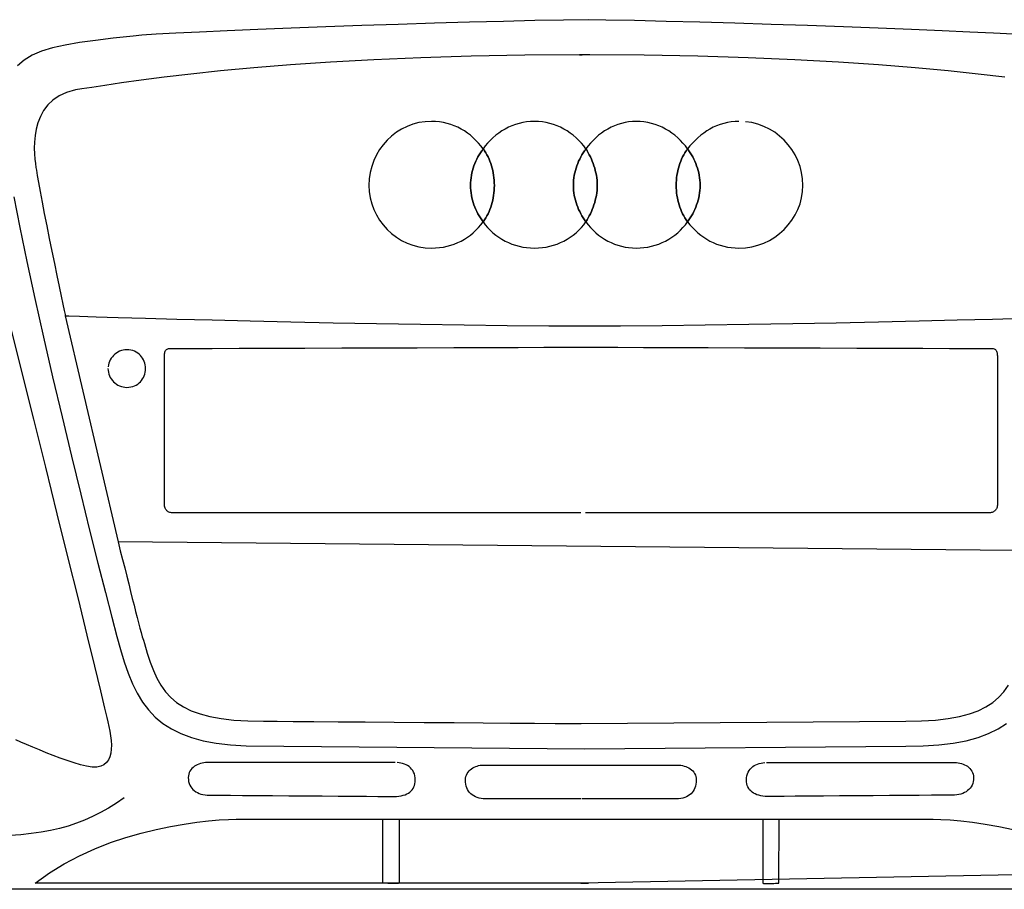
# Model space of a CAD drawing. Extents: x -3.1 to 3.1, y -5.2 to 5.4.
# Tile 15 of 30: x -2.3 to -1.5, y 2.7 to 3.4. Entities that reach past the tile are written whole.
import ezdxf

# ---------------------------------------------------------------- set-up
doc = ezdxf.new("R2010")
doc.units = 0
doc.layers.get('0').update_dxf_attribs({"linetype": 'CONTINUOUS'})

msp = doc.modelspace()

# ---------------------------------------------------------------- linework, layer by layer
for points in [[(-1.83, 3.399), (-1.83, 3.399), (-1.849957, 3.398717), (-1.872748, 3.398272), (-1.897831, 3.397677), (-1.924685, 3.396965), (-1.952776, 3.396138), (-1.981587, 3.395232), (-2.010583, 3.39426), (-2.039248, 3.393248), (-2.067035, 3.392201), (-2.093429, 3.391161), (-2.117902, 3.390138), (-2.139933, 3.389154), (-2.15898, 3.38822), (-2.174528, 3.387374), (-2.186039, 3.386622), (-2.193, 3.386), (-2.208732, 3.384205), (-2.222972, 3.382496), (-2.235764, 3.38074), (-2.247169, 3.378823), (-2.257224, 3.376598), (-2.265996, 3.373953), (-2.273524, 3.370752), (-2.279874, 3.366874), (-2.285075, 3.362177)], [(-1.491465, 3.387374), (-1.507008, 3.38822), (-1.526059, 3.389154), (-1.548079, 3.390138), (-1.572555, 3.391161), (-1.598949, 3.392201), (-1.626748, 3.393248), (-1.655402, 3.39426), (-1.684402, 3.395232), (-1.713209, 3.396138), (-1.741307, 3.396965), (-1.768157, 3.397677), (-1.793244, 3.398272), (-1.816031, 3.398717), (-1.83, 3.399)], [(-1.837, 3.371), (-1.835, 3.371), (-1.835, 3.371), (-1.880665, 3.370717), (-1.923555, 3.369917), (-1.963681, 3.368665), (-2.001059, 3.367043), (-2.035685, 3.365102), (-2.067587, 3.362925), (-2.096768, 3.360571), (-2.123248, 3.358122), (-2.147024, 3.355626), (-2.168118, 3.353173), (-2.186539, 3.350819), (-2.202307, 3.348638), (-2.215421, 3.346689), (-2.225902, 3.345059), (-2.233756, 3.343803), (-2.239, 3.343), (-2.245957, 3.341071), (-2.251894, 3.338358), (-2.256878, 3.334972), (-2.260996, 3.331028), (-2.264311, 3.326618), (-2.266909, 3.321866), (-2.268858, 3.31687), (-2.270248, 3.311748), (-2.271134, 3.306594), (-2.27161, 3.301531), (-2.271744, 3.296657), (-2.271622, 3.292091), (-2.271303, 3.287929), (-2.270878, 3.284287), (-2.270413, 3.281272), (-2.27, 3.279), (-2.269406, 3.27489), (-2.268433, 3.26913), (-2.26713, 3.261976), (-2.265559, 3.253701), (-2.263772, 3.244555), (-2.261839, 3.234819), (-2.259807, 3.224752), (-2.257748, 3.214622), (-2.255701, 3.204681), (-2.25374, 3.195217), (-2.251921, 3.186472), (-2.250307, 3.178732), (-2.248945, 3.17224), (-2.247902, 3.167283), (-2.247232, 3.164114), (-2.247, 3.163), (-2.244102, 3.162909), (-2.235764, 3.162654), (-2.222476, 3.162256), (-2.20476, 3.161748), (-2.183106, 3.161138), (-2.158031, 3.160469), (-2.130031, 3.15974), (-2.099622, 3.159), (-2.067295, 3.158248), (-2.033567, 3.157528), (-1.998937, 3.156846), (-1.963917, 3.156248), (-1.929004, 3.155732), (-1.894713, 3.155339), (-1.861539, 3.155083), (-1.836, 3.155), (-1.836, 3.155), (-1.804449, 3.155083), (-1.771276, 3.155339), (-1.73698, 3.155732), (-1.702075, 3.156248), (-1.667051, 3.156846), (-1.632425, 3.157528), (-1.598693, 3.158248), (-1.566374, 3.159), (-1.535957, 3.15974), (-1.507957, 3.160469), (-1.482878, 3.161138)], [(-1.498134, 3.353173), (-1.519287, 3.355626), (-1.543122, 3.358122), (-1.56963, 3.360571), (-1.598839, 3.362925), (-1.63074, 3.365102), (-1.665354, 3.367043), (-1.702677, 3.368665), (-1.74272, 3.369917), (-1.785492, 3.370717), (-1.829, 3.371), (-1.837, 3.371)], [(-1.914, 3.296), (-1.914, 3.296), (-1.915748, 3.298386), (-1.917642, 3.300673), (-1.919661, 3.30285), (-1.921811, 3.304917), (-1.924067, 3.306854), (-1.926441, 3.308669), (-1.928917, 3.310343), (-1.9315, 3.311874), (-1.934165, 3.313248), (-1.936925, 3.314465), (-1.939768, 3.315512), (-1.942685, 3.31639), (-1.945669, 3.317079), (-1.948724, 3.317587), (-1.951835, 3.317894), (-1.955, 3.318), (-1.960169, 3.317732), (-1.965185, 3.316953), (-1.970008, 3.315685), (-1.974622, 3.313965), (-1.979, 3.311799), (-1.983122, 3.30924), (-1.986961, 3.306291), (-1.9905, 3.302996), (-1.993705, 3.299362), (-1.996559, 3.295433), (-1.999035, 3.291228), (-2.001122, 3.286776), (-2.00278, 3.282094), (-2.003996, 3.277228), (-2.004744, 3.272181), (-2.005, 3.267), (-2.004744, 3.261984), (-2.003996, 3.257094), (-2.00278, 3.252354), (-2.001122, 3.247795), (-1.999035, 3.243433), (-1.996559, 3.239311), (-1.993705, 3.235445), (-1.9905, 3.231874), (-1.986961, 3.22861), (-1.983122, 3.225697), (-1.979, 3.22315), (-1.974622, 3.221012), (-1.970008, 3.219295), (-1.965185, 3.218039), (-1.960169, 3.21726), (-1.955, 3.217), (-1.951835, 3.217087), (-1.948724, 3.217366), (-1.945669, 3.217819), (-1.942685, 3.218453), (-1.939768, 3.219244), (-1.936925, 3.220213), (-1.934165, 3.221335), (-1.9315, 3.222622), (-1.928917, 3.224055), (-1.926441, 3.225638), (-1.924067, 3.227362), (-1.921811, 3.229232), (-1.919661, 3.231228), (-1.917642, 3.233362), (-1.915748, 3.235618), (-1.914, 3.238), (-1.915094, 3.239516), (-1.916146, 3.241087), (-1.917142, 3.242693), (-1.918091, 3.244354), (-1.918972, 3.246047), (-1.919799, 3.247787), (-1.920555, 3.249559), (-1.921248, 3.251374), (-1.921862, 3.253213), (-1.922413, 3.255094), (-1.922882, 3.257004), (-1.92328, 3.258949), (-1.923587, 3.260917), (-1.923815, 3.262917), (-1.923953, 3.264945), (-1.924, 3.267), (-1.923953, 3.269043), (-1.923815, 3.271071), (-1.923587, 3.273067), (-1.92328, 3.275043), (-1.922882, 3.27698), (-1.922413, 3.278894), (-1.921862, 3.280772), (-1.921248, 3.282622), (-1.920555, 3.284425), (-1.919799, 3.286201), (-1.918972, 3.287937), (-1.918091, 3.289638), (-1.917142, 3.291291), (-1.916146, 3.292906), (-1.915094, 3.294476)], [(-1.832, 3.296), (-1.832, 3.296), (-1.833748, 3.298386), (-1.835642, 3.300673), (-1.837661, 3.30285), (-1.839811, 3.304917), (-1.842067, 3.306854), (-1.844441, 3.308669), (-1.846917, 3.310343), (-1.8495, 3.311874), (-1.852165, 3.313248), (-1.854925, 3.314465), (-1.857768, 3.315512), (-1.860685, 3.31639), (-1.863669, 3.317079), (-1.866724, 3.317587), (-1.869835, 3.317894), (-1.873, 3.318), (-1.876157, 3.317894), (-1.879272, 3.317587), (-1.882323, 3.317079), (-1.885311, 3.31639), (-1.888224, 3.315512), (-1.891067, 3.314465), (-1.893823, 3.313248), (-1.8965, 3.311874), (-1.899071, 3.310343), (-1.901551, 3.308669), (-1.903921, 3.306854), (-1.906185, 3.304917), (-1.908323, 3.30285), (-1.910346, 3.300673), (-1.91224, 3.298386), (-1.914, 3.296), (-1.912902, 3.294476), (-1.911886, 3.292906), (-1.910933, 3.291291), (-1.910059, 3.289638), (-1.909244, 3.287937), (-1.908512, 3.286201), (-1.907839, 3.284425), (-1.907248, 3.282622), (-1.906717, 3.280772), (-1.906256, 3.278894), (-1.905866, 3.27698), (-1.905559, 3.275043), (-1.905311, 3.273067), (-1.905134, 3.271071), (-1.905028, 3.269043), (-1.905, 3.267), (-1.905028, 3.264945), (-1.905134, 3.262917), (-1.905311, 3.260917), (-1.905559, 3.258949), (-1.905866, 3.257004), (-1.906256, 3.255094), (-1.906717, 3.253213), (-1.907248, 3.251374), (-1.907839, 3.249559), (-1.908512, 3.247787), (-1.909244, 3.246047), (-1.910059, 3.244354), (-1.910933, 3.242693), (-1.911886, 3.241087), (-1.912902, 3.239516), (-1.914, 3.238), (-1.91224, 3.235618), (-1.910346, 3.233362), (-1.908323, 3.231228), (-1.906185, 3.229232), (-1.903921, 3.227362), (-1.901551, 3.225638), (-1.899071, 3.224055), (-1.8965, 3.222622), (-1.893823, 3.221335), (-1.891067, 3.220213), (-1.888224, 3.219244), (-1.885311, 3.218453), (-1.882323, 3.217819), (-1.879272, 3.217366), (-1.876157, 3.217087), (-1.873, 3.217), (-1.869835, 3.217087), (-1.866724, 3.217366), (-1.863669, 3.217819), (-1.860685, 3.218453), (-1.857768, 3.219244), (-1.854925, 3.220213), (-1.852165, 3.221335), (-1.8495, 3.222622), (-1.846917, 3.224055), (-1.844441, 3.225638), (-1.842067, 3.227362), (-1.839811, 3.229232), (-1.837661, 3.231228), (-1.835642, 3.233362), (-1.833748, 3.235618), (-1.832, 3.238), (-1.833094, 3.239516), (-1.834146, 3.241087), (-1.835142, 3.242693), (-1.836091, 3.244354), (-1.836972, 3.246047), (-1.837799, 3.247787), (-1.838555, 3.249559), (-1.839248, 3.251374), (-1.839862, 3.253213), (-1.840413, 3.255094), (-1.840882, 3.257004), (-1.84128, 3.258949), (-1.841587, 3.260917), (-1.841815, 3.262917), (-1.841953, 3.264945), (-1.842, 3.267), (-1.841953, 3.269043), (-1.841815, 3.271071), (-1.841587, 3.273067), (-1.84128, 3.275043), (-1.840882, 3.27698), (-1.840413, 3.278894), (-1.839862, 3.280772), (-1.839248, 3.282622), (-1.838555, 3.284425), (-1.837799, 3.286201), (-1.836972, 3.287937), (-1.836091, 3.289638), (-1.835142, 3.291291), (-1.834146, 3.292906), (-1.833094, 3.294476)], [(-1.751, 3.296), (-1.751, 3.296), (-1.752748, 3.298386), (-1.754642, 3.300673), (-1.756661, 3.30285), (-1.758811, 3.304917), (-1.761067, 3.306854), (-1.763441, 3.308669), (-1.765917, 3.310343), (-1.7685, 3.311874), (-1.771165, 3.313248), (-1.773925, 3.314465), (-1.776768, 3.315512), (-1.779685, 3.31639), (-1.782669, 3.317079), (-1.785724, 3.317587), (-1.788835, 3.317894), (-1.792, 3.318), (-1.794984, 3.317894), (-1.797941, 3.317587), (-1.800858, 3.317079), (-1.803732, 3.31639), (-1.806547, 3.315512), (-1.809307, 3.314465), (-1.812, 3.313248), (-1.814622, 3.311874), (-1.817154, 3.310343), (-1.819602, 3.308669), (-1.821953, 3.306854), (-1.824201, 3.304917), (-1.826331, 3.30285), (-1.82835, 3.300673), (-1.83024, 3.298386), (-1.832, 3.296), (-1.831071, 3.294476), (-1.830173, 3.292906), (-1.829307, 3.291291), (-1.82848, 3.289638), (-1.827689, 3.287937), (-1.826949, 3.286201), (-1.826256, 3.284425), (-1.825622, 3.282622), (-1.825039, 3.280772), (-1.824524, 3.278894), (-1.824075, 3.27698), (-1.823701, 3.275043), (-1.823394, 3.273067), (-1.823177, 3.271071), (-1.823039, 3.269043), (-1.823, 3.267), (-1.823039, 3.264945), (-1.823177, 3.262917), (-1.823394, 3.260917), (-1.823701, 3.258949), (-1.824075, 3.257004), (-1.824524, 3.255094), (-1.825039, 3.253213), (-1.825622, 3.251374), (-1.826256, 3.249559), (-1.826949, 3.247787), (-1.827689, 3.246047), (-1.82848, 3.244354), (-1.829307, 3.242693), (-1.830173, 3.241087), (-1.831071, 3.239516), (-1.832, 3.238), (-1.83024, 3.235618), (-1.82835, 3.233362), (-1.826331, 3.231228), (-1.824201, 3.229232), (-1.821953, 3.227362), (-1.819602, 3.225638), (-1.817154, 3.224055), (-1.814622, 3.222622), (-1.812, 3.221335), (-1.809307, 3.220213), (-1.806547, 3.219244), (-1.803732, 3.218453), (-1.800858, 3.217819), (-1.797941, 3.217366), (-1.794984, 3.217087), (-1.792, 3.217), (-1.788835, 3.217087), (-1.785724, 3.217366), (-1.782669, 3.217819), (-1.779685, 3.218453), (-1.776768, 3.219244), (-1.773925, 3.220213), (-1.771165, 3.221335), (-1.7685, 3.222622), (-1.765917, 3.224055), (-1.763441, 3.225638), (-1.761067, 3.227362), (-1.758811, 3.229232), (-1.756661, 3.231228), (-1.754642, 3.233362), (-1.752748, 3.235618), (-1.751, 3.238), (-1.752087, 3.239516), (-1.753102, 3.241087), (-1.754047, 3.242693), (-1.754933, 3.244354), (-1.755736, 3.246047), (-1.75648, 3.247787), (-1.757146, 3.249559), (-1.757748, 3.251374), (-1.758268, 3.253213), (-1.758728, 3.255094), (-1.759114, 3.257004), (-1.759433, 3.258949), (-1.759681, 3.260917), (-1.759858, 3.262917), (-1.759965, 3.264945), (-1.76, 3.267), (-1.759965, 3.269043), (-1.759858, 3.271071), (-1.759681, 3.273067), (-1.759433, 3.275043), (-1.759114, 3.27698), (-1.758728, 3.278894), (-1.758268, 3.280772), (-1.757748, 3.282622), (-1.757146, 3.284425), (-1.75648, 3.286201), (-1.755736, 3.287937), (-1.754933, 3.289638), (-1.754047, 3.291291), (-1.753102, 3.292906), (-1.752087, 3.294476)], [(-1.71, 3.318), (-1.71, 3.318), (-1.713146, 3.317894), (-1.716228, 3.317587), (-1.719232, 3.317079), (-1.722169, 3.31639), (-1.72502, 3.315512), (-1.727799, 3.314465), (-1.730496, 3.313248), (-1.733122, 3.311874), (-1.735654, 3.310343), (-1.73811, 3.308669), (-1.74048, 3.306854), (-1.742764, 3.304917), (-1.744957, 3.30285), (-1.747059, 3.300673), (-1.749075, 3.298386), (-1.751, 3.296), (-1.749894, 3.294476), (-1.748843, 3.292906), (-1.747843, 3.291291), (-1.746902, 3.289638), (-1.746012, 3.287937), (-1.745193, 3.286201), (-1.744433, 3.284425), (-1.743748, 3.282622), (-1.743122, 3.280772), (-1.742575, 3.278894), (-1.742102, 3.27698), (-1.741717, 3.275043), (-1.741402, 3.273067), (-1.741177, 3.271071), (-1.741039, 3.269043), (-1.741, 3.267), (-1.741039, 3.264945), (-1.741177, 3.262917), (-1.741402, 3.260917), (-1.741717, 3.258949), (-1.742102, 3.257004), (-1.742575, 3.255094), (-1.743122, 3.253213), (-1.743748, 3.251374), (-1.744433, 3.249559), (-1.745193, 3.247787), (-1.746012, 3.246047), (-1.746902, 3.244354), (-1.747843, 3.242693), (-1.748843, 3.241087), (-1.749894, 3.239516), (-1.751, 3.238), (-1.749075, 3.235618), (-1.747059, 3.233362), (-1.744957, 3.231228), (-1.742764, 3.229232), (-1.74048, 3.227362), (-1.73811, 3.225638), (-1.735654, 3.224055), (-1.733122, 3.222622), (-1.730496, 3.221335), (-1.727799, 3.220213), (-1.72502, 3.219244), (-1.722169, 3.218453), (-1.719232, 3.217819), (-1.716228, 3.217366), (-1.713146, 3.217087), (-1.71, 3.217), (-1.704807, 3.21726), (-1.699764, 3.218039), (-1.69489, 3.219295), (-1.690217, 3.221012), (-1.685756, 3.22315), (-1.681551, 3.225697), (-1.677618, 3.22861), (-1.673996, 3.231874), (-1.670693, 3.235445), (-1.667748, 3.239311), (-1.665181, 3.243433), (-1.663028, 3.247795), (-1.661303, 3.252354), (-1.660039, 3.257094), (-1.65926, 3.261984), (-1.659, 3.267), (-1.65926, 3.272181), (-1.660039, 3.277228), (-1.661303, 3.282094), (-1.663028, 3.286776), (-1.665181, 3.291228), (-1.667748, 3.295433), (-1.670693, 3.299362), (-1.673996, 3.302996), (-1.677618, 3.306291), (-1.681551, 3.30924), (-1.685756, 3.311799), (-1.690217, 3.313965), (-1.69489, 3.315685), (-1.699764, 3.316953), (-1.704807, 3.317732)], [(-1.914, 3.296), (-1.914, 3.296), (-1.915094, 3.294476), (-1.916146, 3.292906), (-1.917142, 3.291291), (-1.918091, 3.289638), (-1.918972, 3.287937), (-1.919799, 3.286201), (-1.920555, 3.284425), (-1.921248, 3.282622), (-1.921862, 3.280772), (-1.922413, 3.278894), (-1.922882, 3.27698), (-1.92328, 3.275043), (-1.923587, 3.273067), (-1.923815, 3.271071), (-1.923953, 3.269043), (-1.924, 3.267), (-1.923953, 3.264945), (-1.923815, 3.262917), (-1.923587, 3.260917), (-1.92328, 3.258949), (-1.922882, 3.257004), (-1.922413, 3.255094), (-1.921862, 3.253213), (-1.921248, 3.251374), (-1.920555, 3.249559), (-1.919799, 3.247787), (-1.918972, 3.246047), (-1.918091, 3.244354), (-1.917142, 3.242693), (-1.916146, 3.241087), (-1.915094, 3.239516), (-1.914, 3.238), (-1.912902, 3.239516), (-1.911886, 3.241087), (-1.910933, 3.242693), (-1.910059, 3.244354), (-1.909244, 3.246047), (-1.908512, 3.247787), (-1.907839, 3.249559), (-1.907248, 3.251374), (-1.906717, 3.253213), (-1.906256, 3.255094), (-1.905866, 3.257004), (-1.905559, 3.258949), (-1.905311, 3.260917), (-1.905134, 3.262917), (-1.905028, 3.264945), (-1.905, 3.267), (-1.905028, 3.269043), (-1.905134, 3.271071), (-1.905311, 3.273067), (-1.905559, 3.275043), (-1.905866, 3.27698), (-1.906256, 3.278894), (-1.906717, 3.280772), (-1.907248, 3.282622), (-1.907839, 3.284425), (-1.908512, 3.286201), (-1.909244, 3.287937), (-1.910059, 3.289638), (-1.910933, 3.291291), (-1.911886, 3.292906), (-1.912902, 3.294476)], [(-1.832, 3.296), (-1.832, 3.296), (-1.833094, 3.294476), (-1.834146, 3.292906), (-1.835142, 3.291291), (-1.836091, 3.289638), (-1.836972, 3.287937), (-1.837799, 3.286201), (-1.838555, 3.284425), (-1.839248, 3.282622), (-1.839862, 3.280772), (-1.840413, 3.278894), (-1.840882, 3.27698), (-1.84128, 3.275043), (-1.841587, 3.273067), (-1.841815, 3.271071), (-1.841953, 3.269043), (-1.842, 3.267), (-1.841953, 3.264945), (-1.841815, 3.262917), (-1.841587, 3.260917), (-1.84128, 3.258949), (-1.840882, 3.257004), (-1.840413, 3.255094), (-1.839862, 3.253213), (-1.839248, 3.251374), (-1.838555, 3.249559), (-1.837799, 3.247787), (-1.836972, 3.246047), (-1.836091, 3.244354), (-1.835142, 3.242693), (-1.834146, 3.241087), (-1.833094, 3.239516), (-1.832, 3.238), (-1.831071, 3.239516), (-1.830173, 3.241087), (-1.829307, 3.242693), (-1.82848, 3.244354), (-1.827689, 3.246047), (-1.826949, 3.247787), (-1.826256, 3.249559), (-1.825622, 3.251374), (-1.825039, 3.253213), (-1.824524, 3.255094), (-1.824075, 3.257004), (-1.823701, 3.258949), (-1.823394, 3.260917), (-1.823177, 3.262917), (-1.823039, 3.264945), (-1.823, 3.267), (-1.823039, 3.269043), (-1.823177, 3.271071), (-1.823394, 3.273067), (-1.823701, 3.275043), (-1.824075, 3.27698), (-1.824524, 3.278894), (-1.825039, 3.280772), (-1.825622, 3.282622), (-1.826256, 3.284425), (-1.826949, 3.286201), (-1.827689, 3.287937), (-1.82848, 3.289638), (-1.829307, 3.291291), (-1.830173, 3.292906), (-1.831071, 3.294476)], [(-1.751, 3.296), (-1.751, 3.296), (-1.752087, 3.294476), (-1.753102, 3.292906), (-1.754047, 3.291291), (-1.754933, 3.289638), (-1.755736, 3.287937), (-1.75648, 3.286201), (-1.757146, 3.284425), (-1.757748, 3.282622), (-1.758268, 3.280772), (-1.758728, 3.278894), (-1.759114, 3.27698), (-1.759433, 3.275043), (-1.759681, 3.273067), (-1.759858, 3.271071), (-1.759965, 3.269043), (-1.76, 3.267), (-1.759965, 3.264945), (-1.759858, 3.262917), (-1.759681, 3.260917), (-1.759433, 3.258949), (-1.759114, 3.257004), (-1.758728, 3.255094), (-1.758268, 3.253213), (-1.757748, 3.251374), (-1.757146, 3.249559), (-1.75648, 3.247787), (-1.755736, 3.246047), (-1.754933, 3.244354), (-1.754047, 3.242693), (-1.753102, 3.241087), (-1.752087, 3.239516), (-1.751, 3.238), (-1.749894, 3.239516), (-1.748843, 3.241087), (-1.747843, 3.242693), (-1.746902, 3.244354), (-1.746012, 3.246047), (-1.745193, 3.247787), (-1.744433, 3.249559), (-1.743748, 3.251374), (-1.743122, 3.253213), (-1.742575, 3.255094), (-1.742102, 3.257004), (-1.741717, 3.258949), (-1.741402, 3.260917), (-1.741177, 3.262917), (-1.741039, 3.264945), (-1.741, 3.267), (-1.741039, 3.269043), (-1.741177, 3.271071), (-1.741402, 3.273067), (-1.741717, 3.275043), (-1.742102, 3.27698), (-1.742575, 3.278894), (-1.743122, 3.280772), (-1.743748, 3.282622), (-1.744433, 3.284425), (-1.745193, 3.286201), (-1.746012, 3.287937), (-1.746902, 3.289638), (-1.747843, 3.291291), (-1.748843, 3.292906), (-1.749894, 3.294476)], [(-2.287996, 3.25789), (-2.283283, 3.233433), (-2.277669, 3.206228), (-2.271319, 3.176902), (-2.264413, 3.146102), (-2.257118, 3.114461), (-2.249622, 3.082622), (-2.242083, 3.051209), (-2.234689, 3.02087), (-2.227602, 2.992236), (-2.221012, 2.965949), (-2.215075, 2.942642), (-2.209984, 2.922957), (-2.205898, 2.907531), (-2.203, 2.897), (-2.200091, 2.887228), (-2.196949, 2.878181), (-2.1935, 2.869835), (-2.189685, 2.862185), (-2.185417, 2.855205), (-2.180634, 2.848902), (-2.175268, 2.843248), (-2.169248, 2.838248), (-2.162492, 2.83387), (-2.154949, 2.830118), (-2.146535, 2.826972), (-2.137185, 2.824433), (-2.126823, 2.822472), (-2.115386, 2.821091), (-2.102799, 2.820268), (-1.833, 2.818), (-1.577, 2.82), (-1.577, 2.82), (-1.563189, 2.820268), (-1.550602, 2.821091), (-1.539161, 2.822472), (-1.528807, 2.824433), (-1.519453, 2.826972), (-1.511039, 2.830118), (-1.503492, 2.83387), (-1.496748, 2.838248)], [(-2.291697, 3.158118), (-2.282091, 3.119606), (-2.272417, 3.080768), (-2.262874, 3.042374), (-2.253638, 3.005177), (-2.244913, 2.969961), (-2.23689, 2.93748), (-2.229764, 2.908512), (-2.223713, 2.883807), (-2.218945, 2.864146), (-2.215642, 2.850287), (-2.214, 2.843), (-2.213075, 2.83937), (-2.21222, 2.835661), (-2.211469, 2.831909), (-2.21087, 2.828185), (-2.210453, 2.824524), (-2.210268, 2.820988), (-2.21035, 2.817626), (-2.210748, 2.8145), (-2.211488, 2.811646), (-2.212626, 2.80913), (-2.214197, 2.806996), (-2.216248, 2.805311), (-2.218807, 2.80411), (-2.221925, 2.803457), (-2.225642, 2.803402), (-2.23, 2.804), (-2.234866, 2.805276), (-2.240051, 2.806835), (-2.245457, 2.808622), (-2.251012, 2.810591), (-2.256606, 2.812681), (-2.262177, 2.814858), (-2.267626, 2.817059), (-2.272874, 2.819248), (-2.277819, 2.821354), (-2.282386, 2.82335), (-2.286488, 2.825173)], [(-2.247, 3.163), (-2.205, 2.983)], [(-2.247, 3.163), (-2.205, 2.983)], [(-2.213, 3.121), (-2.213, 3.121), (-2.212917, 3.119508), (-2.212681, 3.118051), (-2.212291, 3.116634), (-2.211776, 3.115276), (-2.211126, 3.113969), (-2.210358, 3.112728), (-2.209476, 3.111567), (-2.208496, 3.110496), (-2.207413, 3.109508), (-2.206256, 3.10863), (-2.205016, 3.107862), (-2.203717, 3.107217), (-2.20235, 3.106693), (-2.200941, 3.106311), (-2.199484, 3.106075), (-2.198, 3.106), (-2.196346, 3.106075), (-2.194768, 3.106311), (-2.193264, 3.106693), (-2.191854, 3.107217), (-2.190524, 3.107862), (-2.189291, 3.10863), (-2.188154, 3.109508), (-2.187122, 3.110496), (-2.186185, 3.111567), (-2.185366, 3.112728), (-2.184657, 3.113969), (-2.184075, 3.115276), (-2.183606, 3.116634), (-2.183272, 3.118051), (-2.183063, 3.119508), (-2.183, 3.121), (-2.183063, 3.122484), (-2.183272, 3.123941), (-2.183606, 3.12535), (-2.184075, 3.126717), (-2.184657, 3.128016), (-2.185366, 3.129256), (-2.186185, 3.130413), (-2.187122, 3.131496), (-2.188154, 3.132476), (-2.189291, 3.133358), (-2.190524, 3.134126), (-2.191854, 3.134776), (-2.193264, 3.135291), (-2.194768, 3.135681), (-2.196346, 3.135917), (-2.198, 3.136), (-2.199484, 3.135917), (-2.200941, 3.135681), (-2.20235, 3.135291), (-2.203717, 3.134776), (-2.205016, 3.134126), (-2.206256, 3.133358), (-2.207413, 3.132476), (-2.208496, 3.131496), (-2.209476, 3.130413), (-2.210358, 3.129256), (-2.211126, 3.128016), (-2.211776, 3.126717), (-2.212291, 3.12535), (-2.212681, 3.123941), (-2.212917, 3.122484)], [(-1.836, 3.006), (-1.836, 3.006), (-1.839602, 3.006), (-1.849795, 3.006), (-1.865642, 3.006), (-1.886213, 3.006), (-1.910563, 3.006), (-1.937772, 3.006), (-1.96689, 3.006), (-1.996996, 3.006), (-2.027138, 3.006), (-2.056402, 3.006), (-2.083839, 3.006), (-2.108528, 3.006), (-2.129512, 3.006), (-2.145882, 3.006), (-2.156685, 3.006), (-2.161, 3.006), (-2.161732, 3.00602), (-2.162449, 3.006091), (-2.163126, 3.006209), (-2.16378, 3.006386), (-2.16439, 3.00661), (-2.164969, 3.00689), (-2.1655, 3.007224), (-2.165996, 3.007622), (-2.166433, 3.008067), (-2.166831, 3.008583), (-2.167173, 3.009154), (-2.167465, 3.009791), (-2.167693, 3.010488), (-2.167862, 3.01126), (-2.167965, 3.012091), (-2.168, 3.013), (-2.168, 3.01522), (-2.168, 3.019453), (-2.168, 3.025406), (-2.168, 3.032791), (-2.168, 3.041315), (-2.168, 3.050697), (-2.168, 3.060642), (-2.168, 3.070874), (-2.168, 3.081083), (-2.168, 3.090992), (-2.168, 3.100311), (-2.168, 3.108764), (-2.168, 3.116039), (-2.168, 3.121866), (-2.168, 3.125945), (-2.168, 3.128), (-2.167996, 3.129087), (-2.167988, 3.130102), (-2.167965, 3.131047), (-2.167921, 3.131933), (-2.167843, 3.132736), (-2.167732, 3.13348), (-2.167575, 3.134146), (-2.167374, 3.134748), (-2.167102, 3.135268), (-2.166772, 3.135728), (-2.166366, 3.136114), (-2.165886, 3.136433), (-2.165311, 3.136681), (-2.164646, 3.136858), (-2.163874, 3.136965), (-2.163, 3.137), (-2.158004, 3.137004), (-2.14665, 3.137035), (-2.129846, 3.137083), (-2.108528, 3.13715), (-2.083602, 3.137224), (-2.056012, 3.137311), (-2.026661, 3.137402), (-1.996496, 3.137496), (-1.966413, 3.137587), (-1.93735, 3.137681), (-1.910224, 3.137764), (-1.885965, 3.137843), (-1.865484, 3.137906), (-1.84972, 3.137957), (-1.839583, 3.137988), (-1.836, 3.138), (-1.832409, 3.137988), (-1.822272, 3.137957), (-1.8065, 3.137906), (-1.786028, 3.137843), (-1.76176, 3.137764), (-1.734638, 3.137681), (-1.705571, 3.137587), (-1.675496, 3.137496), (-1.645319, 3.137402), (-1.615972, 3.137311), (-1.588382, 3.137224), (-1.563465, 3.13715), (-1.542142, 3.137083), (-1.525343, 3.137035), (-1.513988, 3.137004), (-1.509, 3.137), (-1.508114, 3.136965), (-1.507346, 3.136858), (-1.506673, 3.136681), (-1.506106, 3.136433), (-1.505614, 3.136114), (-1.505213, 3.135728), (-1.504882, 3.135268), (-1.504622, 3.134748), (-1.504413, 3.134146), (-1.50426, 3.13348), (-1.504146, 3.132736), (-1.504075, 3.131933), (-1.504028, 3.131047), (-1.504008, 3.130102), (-1.504, 3.129087), (-1.504, 3.128), (-1.504, 3.125945), (-1.504, 3.121866), (-1.504, 3.116039), (-1.504, 3.108764), (-1.504, 3.100311), (-1.504, 3.090992), (-1.504, 3.081083), (-1.504, 3.070874), (-1.504, 3.060642), (-1.504, 3.050697), (-1.504, 3.041315), (-1.504, 3.032791), (-1.504, 3.025406), (-1.504, 3.019453), (-1.504, 3.01522), (-1.504, 3.013), (-1.504028, 3.012091), (-1.50413, 3.01126), (-1.504295, 3.010488), (-1.504528, 3.009791), (-1.504807, 3.009154), (-1.50515, 3.008583), (-1.505547, 3.008067), (-1.505996, 3.007622), (-1.50648, 3.007224), (-1.50702, 3.00689), (-1.507594, 3.00661), (-1.508213, 3.006386), (-1.508858, 3.006209), (-1.509543, 3.006091), (-1.510256, 3.00602), (-1.511, 3.006), (-1.515307, 3.006), (-1.52611, 3.006), (-1.542472, 3.006), (-1.563465, 3.006), (-1.588142, 3.006), (-1.615583, 3.006), (-1.644843, 3.006), (-1.674996, 3.006), (-1.705094, 3.006), (-1.734217, 3.006), (-1.761421, 3.006), (-1.78578, 3.006), (-1.806346, 3.006), (-1.822197, 3.006), (-1.83239, 3.006)], [(-2.205, 2.983), (-2.205, 2.983), (-2.203157, 2.975787), (-2.201386, 2.968807), (-2.199685, 2.962063), (-2.198059, 2.955575), (-2.1965, 2.949343), (-2.195012, 2.94339), (-2.193594, 2.937728), (-2.192248, 2.932374), (-2.190961, 2.927327), (-2.189756, 2.922614), (-2.188622, 2.918244), (-2.187559, 2.914232), (-2.186555, 2.910583), (-2.185634, 2.907323), (-2.18478, 2.904453), (-2.184, 2.902), (-2.18172, 2.894213), (-2.179343, 2.886984), (-2.176768, 2.880303), (-2.173933, 2.874169), (-2.17074, 2.868563), (-2.167118, 2.863484), (-2.16298, 2.858921), (-2.158248, 2.854874), (-2.152827, 2.851323), (-2.14665, 2.848276), (-2.139626, 2.845713), (-2.131685, 2.843638), (-2.122728, 2.842031), (-2.112685, 2.840898), (-2.101465, 2.84022), (-2.089, 2.84), (-2.086122, 2.839976), (-2.078, 2.839913), (-2.065374, 2.839811), (-2.049, 2.839685), (-2.029622, 2.839531), (-2.008, 2.839362), (-1.984874, 2.839177), (-1.961, 2.839), (-1.937122, 2.838811), (-1.914, 2.83863), (-1.892374, 2.838457), (-1.873, 2.838307), (-1.856622, 2.838177), (-1.844, 2.838079), (-1.835874, 2.838016), (-1.577, 2.84), (-1.577, 2.84), (-1.564524, 2.84022), (-1.553307, 2.840898), (-1.54326, 2.842031), (-1.534307, 2.843638), (-1.526354, 2.845713), (-1.519339, 2.848276), (-1.513157, 2.851323), (-1.507748, 2.854874), (-1.503008, 2.858921), (-1.49887, 2.863484), (-1.495244, 2.868563)], [(-1.462831, 2.975787), (-2.205, 2.983)], [(-1.984, 2.807), (-1.984, 2.807), (-1.985602, 2.807), (-1.990154, 2.807), (-1.997236, 2.807), (-2.006449, 2.807), (-2.01737, 2.807), (-2.02961, 2.807), (-2.042744, 2.807), (-2.056374, 2.807), (-2.070075, 2.807), (-2.083457, 2.807), (-2.096098, 2.807), (-2.107606, 2.807), (-2.117551, 2.807), (-2.125539, 2.807), (-2.131157, 2.807), (-2.134, 2.807), (-2.135319, 2.806953), (-2.13665, 2.806811), (-2.137976, 2.806575), (-2.139291, 2.806248), (-2.140571, 2.805823), (-2.141815, 2.805311), (-2.143, 2.804697), (-2.144122, 2.804), (-2.145154, 2.803197), (-2.146094, 2.802311), (-2.146925, 2.801323), (-2.147638, 2.800248), (-2.148209, 2.799075), (-2.148638, 2.797811), (-2.148906, 2.796453), (-2.149, 2.795), (-2.148917, 2.793358), (-2.148677, 2.791811), (-2.14828, 2.790358), (-2.147744, 2.789012), (-2.147063, 2.78776), (-2.146252, 2.78661), (-2.145307, 2.785563), (-2.144248, 2.784622), (-2.143059, 2.78378), (-2.141768, 2.783051), (-2.140366, 2.782425), (-2.13887, 2.781917), (-2.137276, 2.781512), (-2.135594, 2.781228), (-2.133831, 2.781051), (-2.132, 2.781), (-2.129028, 2.780988), (-2.123386, 2.780957), (-2.115461, 2.780906), (-2.105654, 2.780843), (-2.094354, 2.780764), (-2.081969, 2.780681), (-2.068882, 2.780587), (-2.055496, 2.780496), (-2.042197, 2.780402), (-2.029394, 2.780311), (-2.017472, 2.780224), (-2.006839, 2.78015), (-1.99787, 2.780083), (-1.990984, 2.780035), (-1.986559, 2.780004), (-1.985, 2.78), (-1.982992, 2.780051), (-1.981106, 2.780224), (-1.979343, 2.780508), (-1.977701, 2.780902), (-1.976177, 2.781394), (-1.974783, 2.781996), (-1.973512, 2.782693), (-1.972374, 2.783496), (-1.971354, 2.784382), (-1.970472, 2.785362), (-1.96972, 2.786429), (-1.969106, 2.787591), (-1.968618, 2.788823), (-1.968276, 2.790138), (-1.968063, 2.791531), (-1.968, 2.793), (-1.968087, 2.794799), (-1.968354, 2.796469), (-1.968787, 2.798), (-1.969374, 2.799402), (-1.970094, 2.800669), (-1.970949, 2.801819), (-1.971917, 2.802839), (-1.973, 2.803748), (-1.974165, 2.804531), (-1.975417, 2.805205), (-1.97674, 2.80576), (-1.978122, 2.806217), (-1.979547, 2.806559), (-1.981012, 2.806807), (-1.9825, 2.806949)], [(-1.836, 2.778), (-1.836, 2.778), (-1.836748, 2.778), (-1.83889, 2.778), (-1.842236, 2.778), (-1.846606, 2.778), (-1.851803, 2.778), (-1.857665, 2.778), (-1.864, 2.778), (-1.870622, 2.778), (-1.877343, 2.778), (-1.883992, 2.778), (-1.890378, 2.778), (-1.896327, 2.778), (-1.901638, 2.778), (-1.906146, 2.778), (-1.909657, 2.778), (-1.912, 2.778), (-1.913819, 2.778063), (-1.915555, 2.778272), (-1.917185, 2.778606), (-1.918717, 2.779075), (-1.920138, 2.779657), (-1.921453, 2.780366), (-1.922654, 2.781185), (-1.923748, 2.782122), (-1.924717, 2.783154), (-1.925571, 2.784291), (-1.926295, 2.785524), (-1.926902, 2.786854), (-1.927374, 2.788264), (-1.92772, 2.789768), (-1.927929, 2.791346), (-1.928, 2.793), (-1.927906, 2.794453), (-1.927642, 2.795811), (-1.927217, 2.797075), (-1.926654, 2.798248), (-1.925957, 2.799323), (-1.92515, 2.800311), (-1.924236, 2.801197), (-1.923248, 2.802), (-1.922177, 2.802697), (-1.921059, 2.803311), (-1.919898, 2.803823), (-1.918717, 2.804248), (-1.917512, 2.804575), (-1.916319, 2.804811), (-1.915142, 2.804953), (-1.914, 2.805), (-1.911965, 2.805), (-1.90863, 2.805), (-1.904193, 2.805), (-1.898854, 2.805), (-1.892799, 2.805), (-1.886236, 2.805), (-1.879358, 2.805), (-1.872374, 2.805), (-1.865461, 2.805), (-1.858831, 2.805), (-1.852673, 2.805), (-1.847201, 2.805), (-1.842591, 2.805), (-1.839059, 2.805), (-1.836795, 2.805), (-1.836, 2.805), (-1.835197, 2.805), (-1.832933, 2.805), (-1.829402, 2.805), (-1.824807, 2.805), (-1.819343, 2.805), (-1.813213, 2.805), (-1.80661, 2.805), (-1.799748, 2.805), (-1.792803, 2.805), (-1.785992, 2.805), (-1.779508, 2.805), (-1.773559, 2.805), (-1.768327, 2.805), (-1.764028, 2.805), (-1.760846, 2.805), (-1.759, 2.805), (-1.757669, 2.804953), (-1.756339, 2.804811), (-1.755008, 2.804575), (-1.753697, 2.804248), (-1.752413, 2.803823), (-1.751173, 2.803311), (-1.749984, 2.802697), (-1.748874, 2.802), (-1.747835, 2.801197), (-1.746898, 2.800311), (-1.746063, 2.799323), (-1.745358, 2.798248), (-1.74478, 2.797075), (-1.744354, 2.795811), (-1.744087, 2.794453), (-1.744, 2.793), (-1.744063, 2.791346), (-1.744272, 2.789768), (-1.744614, 2.788264), (-1.745091, 2.786854), (-1.745689, 2.785524), (-1.746421, 2.784291), (-1.747272, 2.783154), (-1.748248, 2.782122), (-1.749331, 2.781185), (-1.750535, 2.780366), (-1.75185, 2.779657), (-1.75328, 2.779075), (-1.754807, 2.778606), (-1.756437, 2.778272), (-1.758169, 2.778063), (-1.76, 2.778), (-1.762331, 2.778), (-1.765846, 2.778), (-1.77035, 2.778), (-1.775669, 2.778), (-1.781606, 2.778), (-1.788, 2.778), (-1.794646, 2.778), (-1.801374, 2.778), (-1.807988, 2.778), (-1.814323, 2.778), (-1.820177, 2.778), (-1.825386, 2.778), (-1.829752, 2.778), (-1.833102, 2.778), (-1.835244, 2.778)], [(-1.688, 2.807), (-1.688, 2.807), (-1.68639, 2.807), (-1.681839, 2.807), (-1.674748, 2.807), (-1.665543, 2.807), (-1.65461, 2.807), (-1.642378, 2.807), (-1.62924, 2.807), (-1.615622, 2.807), (-1.601909, 2.807), (-1.588531, 2.807), (-1.575886, 2.807), (-1.564386, 2.807), (-1.554433, 2.807), (-1.546449, 2.807), (-1.540831, 2.807), (-1.538, 2.807), (-1.536669, 2.806953), (-1.535339, 2.806811), (-1.534008, 2.806575), (-1.532697, 2.806248), (-1.531413, 2.805823), (-1.530173, 2.805311), (-1.528984, 2.804697), (-1.527874, 2.804), (-1.526835, 2.803197), (-1.525898, 2.802311), (-1.525063, 2.801323), (-1.524358, 2.800248), (-1.52378, 2.799075), (-1.523354, 2.797811), (-1.523087, 2.796453), (-1.523, 2.795), (-1.523075, 2.793358), (-1.523315, 2.791811), (-1.523705, 2.790358), (-1.524248, 2.789012), (-1.524921, 2.78776), (-1.525736, 2.78661), (-1.526677, 2.785563), (-1.527748, 2.784622), (-1.528925, 2.78378), (-1.53022, 2.783051), (-1.531622, 2.782425), (-1.533122, 2.781917), (-1.534713, 2.781512), (-1.536394, 2.781228), (-1.538157, 2.781051), (-1.54, 2.781), (-1.542965, 2.780988), (-1.548606, 2.780957), (-1.556528, 2.780906), (-1.566339, 2.780843), (-1.577634, 2.780764), (-1.590024, 2.780681), (-1.603106, 2.780587), (-1.616496, 2.780496), (-1.629787, 2.780402), (-1.642591, 2.780311), (-1.654508, 2.780224), (-1.665154, 2.78015), (-1.674114, 2.780083), (-1.681008, 2.780035), (-1.685433, 2.780004), (-1.687, 2.78), (-1.688996, 2.780051), (-1.690882, 2.780224), (-1.692642, 2.780508), (-1.694291, 2.780902), (-1.695807, 2.781394), (-1.697205, 2.781996), (-1.698472, 2.782693), (-1.699622, 2.783496), (-1.70063, 2.784382), (-1.701516, 2.785362), (-1.702268, 2.786429), (-1.702886, 2.787591), (-1.703366, 2.788823), (-1.703717, 2.790138), (-1.703929, 2.791531), (-1.704, 2.793), (-1.703906, 2.794799), (-1.703638, 2.796469), (-1.703201, 2.798), (-1.702622, 2.799402), (-1.701894, 2.800669), (-1.701043, 2.801819), (-1.700071, 2.802839), (-1.699, 2.803748), (-1.697823, 2.804531), (-1.696575, 2.805205), (-1.695252, 2.80576), (-1.693874, 2.806217), (-1.692445, 2.806559), (-1.690984, 2.806807), (-1.689496, 2.806949)], [(-2.2, 2.779), (-2.2, 2.779), (-2.206327, 2.774693), (-2.212614, 2.770772), (-2.218894, 2.76722), (-2.225217, 2.764028), (-2.23161, 2.761169), (-2.238138, 2.758638), (-2.244831, 2.756413), (-2.251748, 2.754496), (-2.258909, 2.75285), (-2.266382, 2.751472), (-2.274193, 2.750346), (-2.282402, 2.749465), (-2.291039, 2.748795)], [(-1.83, 2.711), (-2.271, 2.711), (-2.271, 2.711), (-2.259657, 2.71915), (-2.247866, 2.726398), (-2.23574, 2.732783), (-2.223417, 2.738374), (-2.211012, 2.743209), (-2.198661, 2.747346), (-2.186484, 2.750839), (-2.174622, 2.753748), (-2.163181, 2.756106), (-2.152311, 2.757988), (-2.142126, 2.759429), (-2.132764, 2.760496), (-2.124335, 2.761228), (-2.11698, 2.761693), (-2.110823, 2.761929), (-2.106, 2.762), (-2.099315, 2.762), (-2.088319, 2.762), (-2.07363, 2.762), (-2.055886, 2.762), (-2.035705, 2.762), (-2.013728, 2.762), (-1.990571, 2.762), (-1.966874, 2.762), (-1.943248, 2.762), (-1.920339, 2.762), (-1.898768, 2.762), (-1.879169, 2.762), (-1.862157, 2.762), (-1.848378, 2.762), (-1.838445, 2.762), (-1.833, 2.762), (-1.833, 2.762), (-1.827547, 2.762), (-1.817614, 2.762), (-1.803831, 2.762), (-1.786827, 2.762), (-1.76722, 2.762), (-1.74565, 2.762), (-1.722736, 2.762), (-1.699122, 2.762), (-1.675413, 2.762), (-1.65226, 2.762), (-1.63028, 2.762), (-1.610106, 2.762), (-1.592354, 2.762), (-1.577673, 2.762), (-1.566677, 2.762), (-1.56, 2.762), (-1.555165, 2.761929), (-1.549008, 2.761693), (-1.541654, 2.761228), (-1.533232, 2.760496), (-1.523862, 2.759429), (-1.513677, 2.757988), (-1.502803, 2.756106), (-1.491374, 2.753748)], [(-1.981, 2.762), (-1.981, 2.711), (-1.981, 2.711), (-1.981142, 2.710831), (-1.981555, 2.710709), (-1.982193, 2.710622), (-1.983028, 2.710575), (-1.984004, 2.710551), (-1.985102, 2.710555), (-1.986276, 2.710579), (-1.987496, 2.710622), (-1.988705, 2.710673), (-1.989878, 2.710732), (-1.990976, 2.710791), (-1.991965, 2.710858), (-1.992795, 2.710909), (-1.993437, 2.710957), (-1.99385, 2.710988), (-1.994, 2.762)], [(-1.691, 2.762), (-1.691, 2.711), (-1.691, 2.711), (-1.69085, 2.710831), (-1.690437, 2.710709), (-1.689795, 2.710622), (-1.688965, 2.710575), (-1.687976, 2.710551), (-1.686878, 2.710555), (-1.685705, 2.710579), (-1.684496, 2.710622), (-1.683276, 2.710673), (-1.682102, 2.710732), (-1.681004, 2.710791), (-1.680028, 2.710858), (-1.679193, 2.710909), (-1.678555, 2.710957), (-1.678142, 2.710988), (-1.678, 2.762)], [(-1.406331, 2.71915), (-1.836, 2.711), (-1.83, 2.711)], [(-1.836, 2.706), (-1.836, 2.706), (-1.843571, 2.706), (-1.865055, 2.706), (-1.898583, 2.706), (-1.942291, 2.706), (-1.994311, 2.706), (-2.052783, 2.706), (-2.115839, 2.706), (-2.181622, 2.706), (-2.248252, 2.706), (-2.313874, 2.706)], [(-1.484374, 2.706), (-1.550146, 2.706), (-1.613205, 2.706), (-1.671677, 2.706), (-1.723701, 2.706), (-1.767409, 2.706), (-1.800937, 2.706), (-1.822421, 2.706), (-1.836, 2.706)]]:
    msp.add_lwpolyline(points)

doc.saveas('drawing.dxf')
